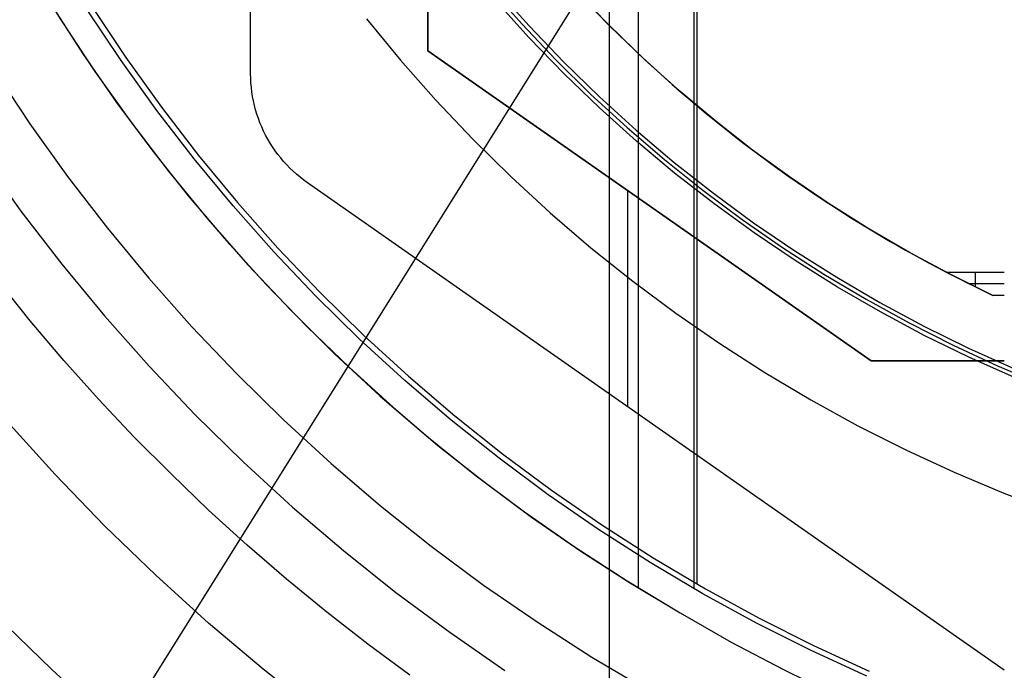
# Model space of a CAD drawing. Header units: millimetres. Extents: x 6239 to 7218, y -13987 to -13139.
# Tile 108 of 256: x 6693 to 6715, y -13494 to -13479. Entities that reach past the tile are written whole.
import ezdxf

# ---------------------------------------------------------------- set-up
doc = ezdxf.new("R2010")
doc.units = ezdxf.units.MM
doc.layers.add('color', color=7, linetype='Continuous')
doc.layers.add('luz', color=7, linetype='Continuous')

msp = doc.modelspace()

# ---------------------------------------------------------------- linework, layer by layer
at = {"color": 7, "true_color": 0xffffff}
for p, q in [((6706.57, -13419.413, 105.1), (6706.57, -13495.308, 105.1)), ((6707.218, -13422.748, 51.1), (6707.218, -13491.974, 51.1)), ((6708.479, -13422.72, 199.6), (6708.479, -13492.002, 199.6)), ((6708.542, -13422.828, 200.6), (6708.542, -13491.893, 200.6)), ((6698.479, -13480.381, 261.059), (6698.479, -13434.34, 261.059)), ((6698.479, -13480.381, 258.059), (6698.479, -13434.34, 258.059)), ((6698.479, -13480.381, 261.059), (6698.479, -13434.34, 261.059)), ((6698.479, -13480.381, 259.559), (6698.479, -13434.34, 259.559)), ((6698.479, -13480.381, 258.059), (6698.479, -13434.34, 258.059)), ((6702.479, -13434.861, 261.059), (6702.479, -13479.861, 261.059)), ((6702.479, -13479.861, 258.059), (6702.479, -13434.861, 258.059)), ((6702.479, -13479.861, 258.059), (6702.479, -13434.861, 258.059)), ((6702.479, -13434.861, 261.059), (6702.479, -13479.861, 261.059)), ((6702.479, -13434.861, 259.559), (6702.479, -13479.861, 259.559)), ((6693.47, -13477.976, 51.1), (6694.198, -13479.166, 51.1)), ((6693.47, -13477.976, 51.1), (6694.198, -13479.166, 51.1)), ((6705.81, -13478.506, 215.059), (6706.512, -13479.234, 215.059)), ((6705.86, -13478.559, 212.059), (6706.589, -13479.311, 212.059)), ((6705.86, -13478.559, 212.059), (6706.589, -13479.311, 212.059)), ((6706.61, -13479.332, 218.059), (6705.873, -13478.573, 218.059)), ((6706.61, -13479.332, 218.059), (6705.873, -13478.573, 218.059)), ((6693.977, -13478.815, 51.1), (6694.698, -13479.933, 51.1)), ((6695.56, -13480.083, 199.6), (6694.795, -13478.934, 199.6)), ((6695.56, -13480.083, 199.6), (6694.795, -13478.934, 199.6)), ((6694.901, -13478.866, 200.6), (6695.663, -13480.012, 200.6)), ((6694.901, -13478.866, 200.6), (6695.663, -13480.012, 200.6)), ((6694.198, -13479.166, 51.1), (6694.967, -13480.33, 51.1)), ((6694.198, -13479.166, 51.1), (6694.967, -13480.33, 51.1)), ((6706.512, -13479.234, 215.059), (6707.237, -13479.939, 215.059)), ((6706.589, -13479.311, 212.059), (6707.343, -13480.038, 212.059)), ((6706.589, -13479.311, 212.059), (6707.343, -13480.038, 212.059)), ((6707.372, -13480.065, 218.059), (6706.61, -13479.332, 218.059)), ((6707.372, -13480.065, 218.059), (6706.61, -13479.332, 218.059)), ((6702.479, -13479.861, 261.059), (6712.479, -13486.861, 261.059)), ((6712.479, -13486.861, 258.059), (6702.479, -13479.861, 258.059)), ((6702.479, -13479.861, 261.059), (6702.479, -13479.861, 258.059)), ((6712.479, -13486.861, 258.059), (6702.479, -13479.861, 258.059)), ((6702.479, -13479.861, 261.059), (6712.479, -13486.861, 261.059)), ((6712.479, -13486.861, 259.559), (6702.479, -13479.861, 259.559)), ((6702.479, -13479.861, 261.059), (6702.479, -13479.861, 258.059)), ((6694.698, -13479.933, 51.1), (6695.455, -13481.026, 51.1)), ((6696.364, -13481.206, 199.6), (6695.56, -13480.083, 199.6)), ((6696.364, -13481.206, 199.6), (6695.56, -13480.083, 199.6)), ((6695.663, -13480.012, 200.6), (6696.465, -13481.131, 200.6)), ((6695.663, -13480.012, 200.6), (6696.465, -13481.131, 200.6)), ((6707.237, -13479.939, 215.059), (6707.985, -13480.62, 215.059)), ((6707.343, -13480.038, 212.059), (6708.122, -13480.74, 212.059)), ((6707.343, -13480.038, 212.059), (6708.122, -13480.74, 212.059)), ((6708.158, -13480.771, 218.059), (6707.372, -13480.065, 218.059)), ((6708.158, -13480.771, 218.059), (6707.372, -13480.065, 218.059)), ((6692.685, -13480.285, 52.515), (6693.498, -13481.507, 52.515)), ((6692.685, -13480.285, 52.515), (6693.498, -13481.507, 52.515)), ((6694.967, -13480.33, 51.1), (6695.775, -13481.467, 51.1)), ((6694.967, -13480.33, 51.1), (6695.775, -13481.467, 51.1)), ((6698.481, -13480.484, 261.059), (6698.479, -13480.381, 261.059)), ((6698.479, -13480.381, 261.059), (6698.479, -13480.381, 258.059)), ((6698.481, -13480.484, 261.059), (6698.479, -13480.381, 261.059)), ((6698.479, -13480.381, 261.059), (6698.479, -13480.381, 258.059)), ((6698.481, -13480.484, 258.059), (6698.479, -13480.381, 258.059)), ((6698.481, -13480.484, 259.559), (6698.479, -13480.381, 259.559)), ((6698.481, -13480.484, 258.059), (6698.479, -13480.381, 258.059)), ((6698.486, -13480.587, 261.059), (6698.481, -13480.484, 261.059)), ((6698.486, -13480.587, 261.059), (6698.481, -13480.484, 261.059)), ((6698.486, -13480.587, 258.059), (6698.481, -13480.484, 258.059)), ((6698.486, -13480.587, 259.559), (6698.481, -13480.484, 259.559)), ((6698.486, -13480.587, 258.059), (6698.481, -13480.484, 258.059)), ((6698.495, -13480.689, 261.059), (6698.486, -13480.587, 261.059)), ((6698.495, -13480.689, 261.059), (6698.486, -13480.587, 261.059)), ((6698.495, -13480.689, 258.059), (6698.486, -13480.587, 258.059)), ((6698.495, -13480.689, 259.559), (6698.486, -13480.587, 259.559)), ((6698.495, -13480.689, 258.059), (6698.486, -13480.587, 258.059)), ((6698.507, -13480.792, 261.059), (6698.495, -13480.689, 261.059)), ((6698.507, -13480.792, 261.059), (6698.495, -13480.689, 261.059)), ((6698.507, -13480.792, 258.059), (6698.495, -13480.689, 258.059)), ((6698.507, -13480.792, 259.559), (6698.495, -13480.689, 259.559)), ((6698.507, -13480.792, 258.059), (6698.495, -13480.689, 258.059)), ((6707.985, -13480.62, 215.059), (6708.755, -13481.276, 215.059)), ((6708.122, -13480.74, 212.059), (6708.924, -13481.415, 212.059)), ((6708.122, -13480.74, 212.059), (6708.924, -13481.415, 212.059)), ((6698.523, -13480.893, 261.059), (6698.507, -13480.792, 261.059)), ((6698.523, -13480.893, 261.059), (6698.507, -13480.792, 261.059)), ((6698.523, -13480.893, 258.059), (6698.507, -13480.792, 258.059)), ((6698.523, -13480.893, 259.559), (6698.507, -13480.792, 259.559)), ((6698.523, -13480.893, 258.059), (6698.507, -13480.792, 258.059)), ((6698.542, -13480.994, 261.059), (6698.523, -13480.893, 261.059)), ((6698.542, -13480.994, 261.059), (6698.523, -13480.893, 261.059)), ((6698.542, -13480.994, 258.059), (6698.523, -13480.893, 258.059)), ((6698.542, -13480.994, 259.559), (6698.523, -13480.893, 259.559)), ((6698.542, -13480.994, 258.059), (6698.523, -13480.893, 258.059)), ((6708.969, -13481.451, 218.059), (6708.158, -13480.771, 218.059)), ((6708.969, -13481.451, 218.059), (6708.158, -13480.771, 218.059)), ((6695.455, -13481.026, 51.1), (6696.247, -13482.094, 51.1)), ((6696.465, -13481.131, 200.6), (6697.304, -13482.222, 200.6)), ((6696.465, -13481.131, 200.6), (6697.304, -13482.222, 200.6)), ((6698.565, -13481.095, 261.059), (6698.542, -13480.994, 261.059)), ((6698.565, -13481.095, 261.059), (6698.542, -13480.994, 261.059)), ((6698.565, -13481.095, 258.059), (6698.542, -13480.994, 258.059)), ((6698.565, -13481.095, 259.559), (6698.542, -13480.994, 259.559)), ((6698.565, -13481.095, 258.059), (6698.542, -13480.994, 258.059)), ((6698.591, -13481.194, 261.059), (6698.565, -13481.095, 261.059)), ((6698.591, -13481.194, 261.059), (6698.565, -13481.095, 261.059)), ((6698.591, -13481.194, 258.059), (6698.565, -13481.095, 258.059)), ((6698.591, -13481.194, 259.559), (6698.565, -13481.095, 259.559)), ((6698.591, -13481.194, 258.059), (6698.565, -13481.095, 258.059)), ((6698.621, -13481.293, 261.059), (6698.591, -13481.194, 261.059)), ((6698.621, -13481.293, 261.059), (6698.591, -13481.194, 261.059)), ((6698.621, -13481.293, 258.059), (6698.591, -13481.194, 258.059)), ((6698.621, -13481.293, 259.559), (6698.591, -13481.194, 259.559)), ((6698.621, -13481.293, 258.059), (6698.591, -13481.194, 258.059)), ((6697.206, -13482.3, 199.6), (6696.364, -13481.206, 199.6)), ((6697.206, -13482.3, 199.6), (6696.364, -13481.206, 199.6)), ((6698.654, -13481.39, 261.059), (6698.621, -13481.293, 261.059)), ((6698.654, -13481.39, 261.059), (6698.621, -13481.293, 261.059)), ((6698.654, -13481.39, 258.059), (6698.621, -13481.293, 258.059)), ((6698.654, -13481.39, 259.559), (6698.621, -13481.293, 259.559)), ((6698.654, -13481.39, 258.059), (6698.621, -13481.293, 258.059)), ((6698.69, -13481.486, 261.059), (6698.654, -13481.39, 261.059)), ((6698.69, -13481.486, 261.059), (6698.654, -13481.39, 261.059)), ((6698.69, -13481.486, 258.059), (6698.654, -13481.39, 258.059)), ((6698.69, -13481.486, 259.559), (6698.654, -13481.39, 259.559)), ((6698.69, -13481.486, 258.059), (6698.654, -13481.39, 258.059)), ((6708.755, -13481.276, 215.059), (6709.546, -13481.907, 215.059)), ((6708.924, -13481.415, 212.059), (6709.748, -13482.062, 212.059)), ((6708.924, -13481.415, 212.059), (6709.748, -13482.062, 212.059)), ((6693.498, -13481.507, 52.515), (6694.352, -13482.7, 52.515)), ((6693.498, -13481.507, 52.515), (6694.352, -13482.7, 52.515)), ((6695.775, -13481.467, 51.1), (6696.622, -13482.575, 51.1)), ((6695.775, -13481.467, 51.1), (6696.622, -13482.575, 51.1)), ((6698.73, -13481.581, 261.059), (6698.69, -13481.486, 261.059)), ((6698.73, -13481.581, 261.059), (6698.69, -13481.486, 261.059)), ((6698.73, -13481.581, 258.059), (6698.69, -13481.486, 258.059)), ((6698.73, -13481.581, 259.559), (6698.69, -13481.486, 259.559)), ((6698.73, -13481.581, 258.059), (6698.69, -13481.486, 258.059)), ((6698.772, -13481.675, 261.059), (6698.73, -13481.581, 261.059)), ((6698.772, -13481.675, 261.059), (6698.73, -13481.581, 261.059)), ((6698.772, -13481.675, 258.059), (6698.73, -13481.581, 258.059)), ((6698.772, -13481.675, 259.559), (6698.73, -13481.581, 259.559)), ((6698.772, -13481.675, 258.059), (6698.73, -13481.581, 258.059)), ((6709.802, -13482.102, 218.059), (6708.969, -13481.451, 218.059)), ((6709.802, -13482.102, 218.059), (6708.969, -13481.451, 218.059)), ((6698.818, -13481.767, 261.059), (6698.772, -13481.675, 261.059)), ((6698.818, -13481.767, 261.059), (6698.772, -13481.675, 261.059)), ((6698.818, -13481.767, 258.059), (6698.772, -13481.675, 258.059)), ((6698.818, -13481.767, 259.559), (6698.772, -13481.675, 259.559)), ((6698.818, -13481.767, 258.059), (6698.772, -13481.675, 258.059)), ((6698.867, -13481.857, 261.059), (6698.818, -13481.767, 261.059)), ((6698.867, -13481.857, 261.059), (6698.818, -13481.767, 261.059)), ((6698.867, -13481.857, 258.059), (6698.818, -13481.767, 258.059)), ((6698.867, -13481.857, 259.559), (6698.818, -13481.767, 259.559)), ((6698.867, -13481.857, 258.059), (6698.818, -13481.767, 258.059)), ((6698.919, -13481.946, 261.059), (6698.867, -13481.857, 261.059)), ((6698.919, -13481.946, 261.059), (6698.867, -13481.857, 261.059)), ((6698.919, -13481.946, 258.059), (6698.867, -13481.857, 258.059)), ((6698.919, -13481.946, 259.559), (6698.867, -13481.857, 259.559)), ((6698.919, -13481.946, 258.059), (6698.867, -13481.857, 258.059)), ((6698.975, -13482.033, 261.059), (6698.919, -13481.946, 261.059)), ((6698.975, -13482.033, 261.059), (6698.919, -13481.946, 261.059)), ((6698.975, -13482.033, 258.059), (6698.919, -13481.946, 258.059)), ((6698.975, -13482.033, 259.559), (6698.919, -13481.946, 259.559)), ((6698.975, -13482.033, 258.059), (6698.919, -13481.946, 258.059)), ((6699.033, -13482.118, 261.059), (6698.975, -13482.033, 261.059)), ((6699.033, -13482.118, 261.059), (6698.975, -13482.033, 261.059)), ((6699.033, -13482.118, 258.059), (6698.975, -13482.033, 258.059)), ((6699.033, -13482.118, 259.559), (6698.975, -13482.033, 259.559)), ((6699.033, -13482.118, 258.059), (6698.975, -13482.033, 258.059)), ((6709.546, -13481.907, 215.059), (6710.357, -13482.512, 215.059)), ((6709.748, -13482.062, 212.059), (6710.594, -13482.681, 212.059)), ((6709.748, -13482.062, 212.059), (6710.594, -13482.681, 212.059)), ((6692.418, -13482.252, 105.1), (6693.298, -13483.482, 105.1)), ((6692.418, -13482.252, 105.1), (6693.298, -13483.482, 105.1)), ((6696.247, -13482.094, 51.1), (6697.073, -13483.135, 51.1)), ((6698.085, -13483.365, 199.6), (6697.206, -13482.3, 199.6)), ((6698.085, -13483.365, 199.6), (6697.206, -13482.3, 199.6)), ((6697.304, -13482.222, 200.6), (6698.181, -13483.283, 200.6)), ((6697.304, -13482.222, 200.6), (6698.181, -13483.283, 200.6)), ((6699.094, -13482.2, 261.059), (6699.033, -13482.118, 261.059)), ((6699.094, -13482.2, 261.059), (6699.033, -13482.118, 261.059)), ((6699.094, -13482.2, 258.059), (6699.033, -13482.118, 258.059)), ((6699.094, -13482.2, 259.559), (6699.033, -13482.118, 259.559)), ((6699.094, -13482.2, 258.059), (6699.033, -13482.118, 258.059)), ((6699.157, -13482.281, 261.059), (6699.094, -13482.2, 261.059)), ((6699.157, -13482.281, 261.059), (6699.094, -13482.2, 261.059)), ((6699.157, -13482.281, 258.059), (6699.094, -13482.2, 258.059)), ((6699.157, -13482.281, 259.559), (6699.094, -13482.2, 259.559)), ((6699.157, -13482.281, 258.059), (6699.094, -13482.2, 258.059)), ((6699.224, -13482.36, 261.059), (6699.157, -13482.281, 261.059)), ((6699.224, -13482.36, 261.059), (6699.157, -13482.281, 261.059)), ((6699.224, -13482.36, 258.059), (6699.157, -13482.281, 258.059)), ((6699.224, -13482.36, 259.559), (6699.157, -13482.281, 259.559)), ((6699.224, -13482.36, 258.059), (6699.157, -13482.281, 258.059)), ((6710.657, -13482.725, 218.059), (6709.802, -13482.102, 218.059)), ((6710.657, -13482.725, 218.059), (6709.802, -13482.102, 218.059)), ((6699.293, -13482.436, 261.059), (6699.224, -13482.36, 261.059)), ((6699.293, -13482.436, 261.059), (6699.224, -13482.36, 261.059)), ((6699.293, -13482.436, 258.059), (6699.224, -13482.36, 258.059)), ((6699.293, -13482.436, 259.559), (6699.224, -13482.36, 259.559)), ((6699.293, -13482.436, 258.059), (6699.224, -13482.36, 258.059)), ((6699.365, -13482.51, 261.059), (6699.293, -13482.436, 261.059)), ((6699.365, -13482.51, 261.059), (6699.293, -13482.436, 261.059)), ((6699.365, -13482.51, 258.059), (6699.293, -13482.436, 258.059)), ((6699.365, -13482.51, 259.559), (6699.293, -13482.436, 259.559)), ((6699.365, -13482.51, 258.059), (6699.293, -13482.436, 258.059)), ((6699.439, -13482.581, 261.059), (6699.365, -13482.51, 261.059)), ((6699.439, -13482.581, 261.059), (6699.365, -13482.51, 261.059)), ((6699.439, -13482.581, 258.059), (6699.365, -13482.51, 258.059)), ((6699.439, -13482.581, 259.559), (6699.365, -13482.51, 259.559)), ((6699.439, -13482.581, 258.059), (6699.365, -13482.51, 258.059)), ((6710.357, -13482.512, 215.059), (6711.187, -13483.09, 215.059)), ((6694.352, -13482.7, 52.515), (6695.247, -13483.863, 52.515)), ((6694.352, -13482.7, 52.515), (6695.247, -13483.863, 52.515)), ((6696.622, -13482.575, 51.1), (6697.506, -13483.654, 51.1)), ((6696.622, -13482.575, 51.1), (6697.506, -13483.654, 51.1)), ((6699.516, -13482.649, 261.059), (6699.439, -13482.581, 261.059)), ((6699.516, -13482.649, 261.059), (6699.439, -13482.581, 261.059)), ((6699.516, -13482.649, 258.059), (6699.439, -13482.581, 258.059)), ((6699.516, -13482.649, 259.559), (6699.439, -13482.581, 259.559)), ((6699.516, -13482.649, 258.059), (6699.439, -13482.581, 258.059)), ((6699.594, -13482.715, 261.059), (6699.516, -13482.649, 261.059)), ((6699.594, -13482.715, 261.059), (6699.516, -13482.649, 261.059)), ((6699.594, -13482.715, 258.059), (6699.516, -13482.649, 258.059)), ((6699.594, -13482.715, 259.559), (6699.516, -13482.649, 259.559)), ((6699.594, -13482.715, 258.059), (6699.516, -13482.649, 258.059)), ((6699.676, -13482.779, 261.059), (6699.594, -13482.715, 261.059)), ((6699.676, -13482.779, 261.059), (6699.594, -13482.715, 261.059)), ((6699.676, -13482.779, 258.059), (6699.594, -13482.715, 258.059)), ((6699.676, -13482.779, 259.559), (6699.594, -13482.715, 259.559)), ((6699.676, -13482.779, 258.059), (6699.594, -13482.715, 258.059)), ((6710.594, -13482.681, 212.059), (6711.46, -13483.271, 212.059)), ((6710.594, -13482.681, 212.059), (6711.46, -13483.271, 212.059)), ((6711.532, -13483.318, 218.059), (6710.657, -13482.725, 218.059)), ((6711.532, -13483.318, 218.059), (6710.657, -13482.725, 218.059)), ((6699.759, -13482.839, 261.059), (6699.676, -13482.779, 261.059)), ((6699.759, -13482.839, 261.059), (6699.676, -13482.779, 261.059)), ((6699.759, -13482.839, 258.059), (6699.676, -13482.779, 258.059)), ((6699.759, -13482.839, 259.559), (6699.676, -13482.779, 259.559)), ((6699.759, -13482.839, 258.059), (6699.676, -13482.779, 258.059)), ((6715.479, -13493.843, 261.059), (6699.759, -13482.839, 261.059)), ((6699.759, -13482.839, 261.059), (6699.759, -13482.839, 258.059)), ((6715.479, -13493.843, 261.059), (6699.759, -13482.839, 261.059)), ((6699.759, -13482.839, 261.059), (6699.759, -13482.839, 258.059)), ((6715.479, -13493.843, 258.059), (6699.759, -13482.839, 258.059)), ((6715.479, -13493.843, 259.559), (6699.759, -13482.839, 259.559)), ((6715.479, -13493.843, 258.059), (6699.759, -13482.839, 258.059)), ((6697.073, -13483.135, 51.1), (6697.933, -13484.149, 51.1)), ((6706.979, -13483.011, 258.059), (6706.979, -13487.893, 258.059)), ((6711.187, -13483.09, 215.059), (6712.036, -13483.64, 215.059)), ((6699.001, -13484.398, 199.6), (6698.085, -13483.365, 199.6)), ((6699.001, -13484.398, 199.6), (6698.085, -13483.365, 199.6)), ((6698.181, -13483.283, 200.6), (6699.094, -13484.314, 200.6)), ((6698.181, -13483.283, 200.6), (6699.094, -13484.314, 200.6)), ((6707.479, -13483.361, 261.059), (6707.479, -13483.361, 258.059)), ((6711.46, -13483.271, 212.059), (6712.345, -13483.831, 212.059)), ((6711.46, -13483.271, 212.059), (6712.345, -13483.831, 212.059)), ((6712.427, -13483.881, 218.059), (6711.532, -13483.318, 218.059)), ((6712.427, -13483.881, 218.059), (6711.532, -13483.318, 218.059)), ((6693.298, -13483.482, 105.1), (6694.221, -13484.681, 105.1)), ((6693.298, -13483.482, 105.1), (6694.221, -13484.681, 105.1)), ((6712.036, -13483.64, 215.059), (6712.902, -13484.163, 215.059)), ((6695.247, -13483.863, 52.515), (6696.181, -13484.994, 52.515)), ((6695.247, -13483.863, 52.515), (6696.181, -13484.994, 52.515)), ((6697.506, -13483.654, 51.1), (6698.427, -13484.702, 51.1)), ((6697.506, -13483.654, 51.1), (6698.427, -13484.702, 51.1)), ((6712.345, -13483.831, 212.059), (6713.249, -13484.361, 212.059)), ((6712.345, -13483.831, 212.059), (6713.249, -13484.361, 212.059)), ((6713.341, -13484.413, 218.059), (6712.427, -13483.881, 218.059)), ((6713.341, -13484.413, 218.059), (6712.427, -13483.881, 218.059)), ((6697.933, -13484.149, 51.1), (6698.826, -13485.134, 51.1)), ((6699.094, -13484.314, 200.6), (6700.041, -13485.312, 200.6)), ((6699.094, -13484.314, 200.6), (6700.041, -13485.312, 200.6)), ((6712.902, -13484.163, 215.059), (6713.785, -13484.657, 215.059)), ((6699.952, -13485.4, 199.6), (6699.001, -13484.398, 199.6)), ((6699.952, -13485.4, 199.6), (6699.001, -13484.398, 199.6)), ((6713.249, -13484.361, 212.059), (6714.17, -13484.861, 212.059)), ((6713.249, -13484.361, 212.059), (6714.17, -13484.861, 212.059)), ((6714.273, -13484.914, 218.059), (6713.341, -13484.413, 218.059)), ((6714.273, -13484.914, 218.059), (6713.341, -13484.413, 218.059)), ((6694.221, -13484.681, 105.1), (6695.184, -13485.847, 105.1)), ((6694.221, -13484.681, 105.1), (6695.184, -13485.847, 105.1)), ((6698.427, -13484.702, 51.1), (6699.383, -13485.717, 51.1)), ((6698.427, -13484.702, 51.1), (6699.383, -13485.717, 51.1)), ((6713.785, -13484.657, 215.059), (6714.683, -13485.122, 215.059)), ((6714.17, -13484.861, 212.059), (6715.479, -13484.861, 212.059)), ((6714.17, -13484.861, 212.059), (6715.221, -13485.382, 218.059)), ((6714.17, -13484.861, 212.059), (6715.479, -13484.861, 212.059)), ((6714.17, -13484.861, 212.059), (6715.221, -13485.382, 218.059)), ((6715.221, -13485.382, 218.059), (6714.273, -13484.914, 218.059)), ((6715.221, -13485.382, 218.059), (6714.273, -13484.914, 218.059)), ((6714.825, -13484.861, 212.059), (6714.825, -13485.192, 215.864)), ((6693.504, -13485.955, 60.689), (6692.767, -13485.04, 60.689)), ((6693.504, -13485.955, 60.689), (6692.767, -13485.04, 60.689)), ((6696.181, -13484.994, 52.515), (6697.154, -13486.092, 52.515)), ((6696.181, -13484.994, 52.515), (6697.154, -13486.092, 52.515)), ((6698.826, -13485.134, 51.1), (6699.751, -13486.089, 51.1)), ((6715.479, -13485.122, 215.059), (6714.683, -13485.122, 215.059)), ((6700.937, -13486.368, 199.6), (6699.952, -13485.4, 199.6)), ((6700.937, -13486.368, 199.6), (6699.952, -13485.4, 199.6)), ((6700.041, -13485.312, 200.6), (6701.023, -13486.277, 200.6)), ((6700.041, -13485.312, 200.6), (6701.023, -13486.277, 200.6)), ((6715.479, -13485.382, 218.059), (6715.221, -13485.382, 218.059)), ((6715.479, -13485.382, 218.059), (6715.221, -13485.382, 218.059)), ((6695.184, -13485.847, 105.1), (6696.187, -13486.979, 105.1)), ((6695.184, -13485.847, 105.1), (6696.187, -13486.979, 105.1)), ((6699.383, -13485.717, 51.1), (6700.374, -13486.699, 51.1)), ((6699.383, -13485.717, 51.1), (6700.374, -13486.699, 51.1)), ((6694.265, -13486.85, 60.689), (6693.504, -13485.955, 60.689)), ((6694.265, -13486.85, 60.689), (6693.504, -13485.955, 60.689)), ((6699.751, -13486.089, 51.1), (6700.706, -13487.014, 51.1)), ((6697.154, -13486.092, 52.515), (6698.165, -13487.156, 52.515)), ((6697.154, -13486.092, 52.515), (6698.165, -13487.156, 52.515)), ((6701.023, -13486.277, 200.6), (6702.038, -13487.207, 200.6)), ((6701.023, -13486.277, 200.6), (6702.038, -13487.207, 200.6)), ((6701.954, -13487.301, 199.6), (6700.937, -13486.368, 199.6)), ((6701.954, -13487.301, 199.6), (6700.937, -13486.368, 199.6)), ((6700.374, -13486.699, 51.1), (6701.397, -13487.647, 51.1)), ((6700.374, -13486.699, 51.1), (6701.397, -13487.647, 51.1)), ((6695.049, -13487.725, 60.689), (6694.265, -13486.85, 60.689)), ((6695.049, -13487.725, 60.689), (6694.265, -13486.85, 60.689)), ((6696.187, -13486.979, 105.1), (6697.229, -13488.076, 105.1)), ((6696.187, -13486.979, 105.1), (6697.229, -13488.076, 105.1)), ((6712.479, -13486.861, 261.059), (6715.479, -13486.861, 261.059)), ((6715.479, -13486.861, 258.059), (6712.479, -13486.861, 258.059)), ((6712.479, -13486.861, 261.059), (6712.479, -13486.861, 258.059)), ((6715.479, -13486.861, 258.059), (6712.479, -13486.861, 258.059)), ((6712.479, -13486.861, 261.059), (6715.479, -13486.861, 261.059)), ((6715.479, -13486.861, 259.559), (6712.479, -13486.861, 259.559)), ((6712.479, -13486.861, 261.059), (6712.479, -13486.861, 258.059)), ((6713.979, -13486.861, 261.059), (6713.979, -13486.861, 258.059)), ((6698.165, -13487.156, 52.515), (6699.211, -13488.185, 52.515)), ((6698.165, -13487.156, 52.515), (6699.211, -13488.185, 52.515)), ((6700.706, -13487.014, 51.1), (6701.691, -13487.907, 51.1)), ((6703.004, -13488.199, 199.6), (6701.954, -13487.301, 199.6)), ((6703.004, -13488.199, 199.6), (6701.954, -13487.301, 199.6)), ((6702.038, -13487.207, 200.6), (6703.084, -13488.102, 200.6)), ((6702.038, -13487.207, 200.6), (6703.084, -13488.102, 200.6)), ((6695.855, -13488.58, 60.689), (6695.049, -13487.725, 60.689)), ((6695.855, -13488.58, 60.689), (6695.049, -13487.725, 60.689)), ((6701.397, -13487.647, 51.1), (6702.453, -13488.559, 51.1)), ((6701.397, -13487.647, 51.1), (6702.453, -13488.559, 51.1)), ((6697.229, -13488.076, 105.1), (6698.308, -13489.137, 105.1)), ((6697.229, -13488.076, 105.1), (6698.308, -13489.137, 105.1)), ((6701.691, -13487.907, 51.1), (6702.705, -13488.767, 51.1)), ((6694.067, -13489.424, 62.1), (6692.991, -13488.229, 62.1)), ((6694.067, -13489.424, 62.1), (6692.991, -13488.229, 62.1)), ((6699.211, -13488.185, 52.515), (6700.293, -13489.177, 52.515)), ((6699.211, -13488.185, 52.515), (6700.293, -13489.177, 52.515)), ((6704.083, -13489.06, 199.6), (6703.004, -13488.199, 199.6)), ((6704.083, -13489.06, 199.6), (6703.004, -13488.199, 199.6)), ((6703.084, -13488.102, 200.6), (6704.16, -13488.96, 200.6)), ((6703.084, -13488.102, 200.6), (6704.16, -13488.96, 200.6)), ((6707.619, -13488.341, 258.059), (6707.619, -13488.341, 261.059)), ((6696.683, -13489.414, 60.689), (6695.855, -13488.58, 60.689)), ((6696.683, -13489.414, 60.689), (6695.855, -13488.58, 60.689)), ((6702.453, -13488.559, 51.1), (6703.539, -13489.434, 51.1)), ((6702.453, -13488.559, 51.1), (6703.539, -13489.434, 51.1)), ((6702.705, -13488.767, 51.1), (6703.746, -13489.593, 51.1)), ((6704.16, -13488.96, 200.6), (6705.265, -13489.781, 200.6)), ((6704.16, -13488.96, 200.6), (6705.265, -13489.781, 200.6)), ((6698.308, -13489.137, 105.1), (6699.422, -13490.159, 105.1)), ((6698.308, -13489.137, 105.1), (6699.422, -13490.159, 105.1)), ((6700.293, -13489.177, 52.515), (6701.408, -13490.131, 52.515)), ((6700.293, -13489.177, 52.515), (6701.408, -13490.131, 52.515)), ((6705.192, -13489.883, 199.6), (6704.083, -13489.06, 199.6)), ((6705.192, -13489.883, 199.6), (6704.083, -13489.06, 199.6)), ((6697.532, -13490.227, 60.689), (6696.683, -13489.414, 60.689)), ((6697.532, -13490.227, 60.689), (6696.683, -13489.414, 60.689)), ((6695.184, -13490.582, 62.1), (6694.067, -13489.424, 62.1)), ((6695.184, -13490.582, 62.1), (6694.067, -13489.424, 62.1)), ((6703.539, -13489.434, 51.1), (6704.655, -13490.271, 51.1)), ((6703.539, -13489.434, 51.1), (6704.655, -13490.271, 51.1)), ((6703.746, -13489.593, 51.1), (6704.814, -13490.385, 51.1)), ((6705.265, -13489.781, 200.6), (6706.398, -13490.563, 200.6)), ((6705.265, -13489.781, 200.6), (6706.398, -13490.563, 200.6)), ((6706.328, -13490.667, 199.6), (6705.192, -13489.883, 199.6)), ((6706.328, -13490.667, 199.6), (6705.192, -13489.883, 199.6)), ((6698.402, -13491.019, 60.689), (6697.532, -13490.227, 60.689)), ((6698.402, -13491.019, 60.689), (6697.532, -13490.227, 60.689)), ((6699.422, -13490.159, 105.1), (6700.572, -13491.143, 105.1)), ((6699.422, -13490.159, 105.1), (6700.572, -13491.143, 105.1)), ((6701.408, -13490.131, 52.515), (6702.555, -13491.046, 52.515)), ((6701.408, -13490.131, 52.515), (6702.555, -13491.046, 52.515)), ((6704.655, -13490.271, 51.1), (6705.799, -13491.069, 51.1)), ((6704.655, -13490.271, 51.1), (6705.799, -13491.069, 51.1)), ((6704.814, -13490.385, 51.1), (6705.907, -13491.142, 51.1)), ((6696.339, -13491.701, 62.1), (6695.184, -13490.582, 62.1)), ((6696.339, -13491.701, 62.1), (6695.184, -13490.582, 62.1)), ((6707.491, -13491.412, 199.6), (6706.328, -13490.667, 199.6)), ((6707.491, -13491.412, 199.6), (6706.328, -13490.667, 199.6)), ((6706.398, -13490.563, 200.6), (6707.557, -13491.305, 200.6)), ((6706.398, -13490.563, 200.6), (6707.557, -13491.305, 200.6)), ((6699.291, -13491.788, 60.689), (6698.402, -13491.019, 60.689)), ((6699.291, -13491.788, 60.689), (6698.402, -13491.019, 60.689)), ((6700.572, -13491.143, 105.1), (6701.754, -13492.086, 105.1)), ((6700.572, -13491.143, 105.1), (6701.754, -13492.086, 105.1)), ((6702.555, -13491.046, 52.515), (6703.733, -13491.92, 52.515)), ((6702.555, -13491.046, 52.515), (6703.733, -13491.92, 52.515)), ((6705.799, -13491.069, 51.1), (6706.969, -13491.828, 51.1)), ((6705.799, -13491.069, 51.1), (6706.969, -13491.828, 51.1)), ((6705.907, -13491.142, 51.1), (6707.025, -13491.862, 51.1)), ((6708.679, -13492.116, 199.6), (6707.491, -13491.412, 199.6)), ((6708.679, -13492.116, 199.6), (6707.491, -13491.412, 199.6)), ((6707.557, -13491.305, 200.6), (6708.741, -13492.007, 200.6)), ((6707.557, -13491.305, 200.6), (6708.741, -13492.007, 200.6)), ((6697.532, -13492.78, 62.1), (6696.339, -13491.701, 62.1)), ((6697.532, -13492.78, 62.1), (6696.339, -13491.701, 62.1)), ((6700.199, -13492.535, 60.689), (6699.291, -13491.788, 60.689)), ((6700.199, -13492.535, 60.689), (6699.291, -13491.788, 60.689)), ((6706.969, -13491.828, 51.1), (6708.165, -13492.546, 51.1)), ((6706.969, -13491.828, 51.1), (6708.165, -13492.546, 51.1)), ((6707.025, -13491.862, 51.1), (6708.165, -13492.546, 51.1)), ((6701.754, -13492.086, 105.1), (6702.969, -13492.987, 105.1)), ((6701.754, -13492.086, 105.1), (6702.969, -13492.987, 105.1)), ((6703.733, -13491.92, 52.515), (6704.941, -13492.754, 52.515)), ((6703.733, -13491.92, 52.515), (6704.941, -13492.754, 52.515)), ((6708.741, -13492.007, 200.6), (6709.949, -13492.668, 200.6)), ((6708.741, -13492.007, 200.6), (6709.949, -13492.668, 200.6)), ((6709.89, -13492.779, 199.6), (6708.679, -13492.116, 199.6)), ((6709.89, -13492.779, 199.6), (6708.679, -13492.116, 199.6)), ((6701.126, -13493.258, 60.689), (6700.199, -13492.535, 60.689)), ((6701.126, -13493.258, 60.689), (6700.199, -13492.535, 60.689)), ((6708.165, -13492.546, 51.1), (6709.32, -13493.208, 51.1)), ((6708.165, -13492.546, 51.1), (6709.32, -13493.208, 51.1)), ((6709.949, -13492.668, 200.6), (6711.178, -13493.286, 200.6)), ((6709.949, -13492.668, 200.6), (6711.178, -13493.286, 200.6)), ((6692.984, -13492.851, 103.064), (6693.996, -13493.83, 103.064)), ((6692.984, -13492.851, 103.064), (6693.996, -13493.83, 103.064)), ((6698.761, -13493.817, 62.1), (6697.532, -13492.78, 62.1)), ((6698.761, -13493.817, 62.1), (6697.532, -13492.78, 62.1)), ((6704.941, -13492.754, 52.515), (6706.176, -13493.545, 52.515)), ((6704.941, -13492.754, 52.515), (6706.176, -13493.545, 52.515)), ((6711.124, -13493.4, 199.6), (6709.89, -13492.779, 199.6)), ((6711.124, -13493.4, 199.6), (6709.89, -13492.779, 199.6)), ((6702.969, -13492.987, 105.1), (6704.214, -13493.847, 105.1)), ((6702.969, -13492.987, 105.1), (6704.214, -13493.847, 105.1)), ((6702.071, -13493.958, 60.689), (6701.126, -13493.258, 60.689)), ((6702.071, -13493.958, 60.689), (6701.126, -13493.258, 60.689)), ((6709.32, -13493.208, 51.1), (6710.497, -13493.83, 51.1)), ((6709.32, -13493.208, 51.1), (6710.497, -13493.83, 51.1)), ((6712.378, -13493.977, 199.6), (6711.124, -13493.4, 199.6)), ((6712.378, -13493.977, 199.6), (6711.124, -13493.4, 199.6)), ((6711.178, -13493.286, 200.6), (6712.429, -13493.862, 200.6)), ((6711.178, -13493.286, 200.6), (6712.429, -13493.862, 200.6)), ((6706.176, -13493.545, 52.515), (6707.438, -13494.294, 52.515)), ((6706.176, -13493.545, 52.515), (6707.438, -13494.294, 52.515)), ((6693.996, -13493.83, 103.064), (6695.034, -13494.78, 103.064)), ((6693.996, -13493.83, 103.064), (6695.034, -13494.78, 103.064)), ((6700.025, -13494.812, 62.1), (6698.761, -13493.817, 62.1)), ((6700.025, -13494.812, 62.1), (6698.761, -13493.817, 62.1)), ((6710.497, -13493.83, 51.1), (6711.695, -13494.411, 51.1)), ((6710.497, -13493.83, 51.1), (6711.695, -13494.411, 51.1))]:
    msp.add_line(p, q, dxfattribs=at)
at = {"layer": 'color', "color": 254, "true_color": 0xcad1ee}
for p, q in [((6703.868, -13478.434, 33.4), (6704.603, -13479.264, 33.4)), ((6704.013, -13478.463, 28.2), (6704.762, -13479.301, 28.2)), ((6704.013, -13478.463, 28.2), (6704.762, -13479.301, 28.2)), ((6704.76, -13479.566, 38.6), (6704.008, -13478.734, 38.6)), ((6704.76, -13479.566, 38.6), (6704.008, -13478.734, 38.6)), ((6701.091, -13479.138, 30.3), (6701.859, -13480.071, 30.3)), ((6701.091, -13479.138, 30.3), (6701.859, -13480.071, 30.3)), ((6701.091, -13479.138, 38.6), (6701.859, -13480.071, 38.6)), ((6701.091, -13479.138, 34.45), (6701.859, -13480.071, 34.45)), ((6701.091, -13479.138, 38.6), (6701.859, -13480.071, 38.6)), ((6704.603, -13479.264, 33.4), (6705.366, -13480.067, 33.4)), ((6704.762, -13479.301, 28.2), (6705.539, -13480.113, 28.2)), ((6704.762, -13479.301, 28.2), (6705.539, -13480.113, 28.2)), ((6705.541, -13480.372, 38.6), (6704.76, -13479.566, 38.6)), ((6705.541, -13480.372, 38.6), (6704.76, -13479.566, 38.6)), ((6701.859, -13480.071, 30.3), (6702.659, -13480.977, 30.3)), ((6701.859, -13480.071, 30.3), (6702.659, -13480.977, 30.3)), ((6701.859, -13480.071, 38.6), (6702.659, -13480.977, 38.6)), ((6701.859, -13480.071, 34.45), (6702.659, -13480.977, 34.45)), ((6701.859, -13480.071, 38.6), (6702.659, -13480.977, 38.6)), ((6705.366, -13480.067, 33.4), (6706.156, -13480.845, 33.4)), ((6705.539, -13480.113, 28.2), (6706.345, -13480.898, 28.2)), ((6705.539, -13480.113, 28.2), (6706.345, -13480.898, 28.2)), ((6706.349, -13481.15, 38.6), (6705.541, -13480.372, 38.6)), ((6706.349, -13481.15, 38.6), (6705.541, -13480.372, 38.6)), ((6702.659, -13480.977, 30.3), (6703.49, -13481.854, 30.3)), ((6702.659, -13480.977, 30.3), (6703.49, -13481.854, 30.3)), ((6702.659, -13480.977, 38.6), (6703.49, -13481.854, 38.6)), ((6702.659, -13480.977, 34.45), (6703.49, -13481.854, 34.45)), ((6702.659, -13480.977, 38.6), (6703.49, -13481.854, 38.6)), ((6706.156, -13480.845, 33.4), (6706.973, -13481.595, 33.4)), ((6706.345, -13480.898, 28.2), (6707.177, -13481.654, 28.2)), ((6706.345, -13480.898, 28.2), (6707.177, -13481.654, 28.2)), ((6707.183, -13481.9, 38.6), (6706.349, -13481.15, 38.6)), ((6707.183, -13481.9, 38.6), (6706.349, -13481.15, 38.6)), ((6706.973, -13481.595, 33.4), (6707.814, -13482.316, 33.4)), ((6703.49, -13481.854, 30.3), (6704.35, -13482.702, 30.3)), ((6703.49, -13481.854, 30.3), (6704.35, -13482.702, 30.3)), ((6703.49, -13481.854, 38.6), (6704.35, -13482.702, 38.6)), ((6703.49, -13481.854, 34.45), (6704.35, -13482.702, 34.45)), ((6703.49, -13481.854, 38.6), (6704.35, -13482.702, 38.6)), ((6707.177, -13481.654, 28.2), (6708.035, -13482.38, 28.2)), ((6707.177, -13481.654, 28.2), (6708.035, -13482.38, 28.2)), ((6708.043, -13482.621, 38.6), (6707.183, -13481.9, 38.6)), ((6708.043, -13482.621, 38.6), (6707.183, -13481.9, 38.6)), ((6707.814, -13482.316, 33.4), (6708.68, -13483.008, 33.4)), ((6708.035, -13482.38, 28.2), (6708.918, -13483.076, 28.2)), ((6708.035, -13482.38, 28.2), (6708.918, -13483.076, 28.2)), ((6704.35, -13482.702, 30.3), (6705.239, -13483.52, 30.3)), ((6704.35, -13482.702, 30.3), (6705.239, -13483.52, 30.3)), ((6704.35, -13482.702, 38.6), (6705.239, -13483.52, 38.6)), ((6704.35, -13482.702, 34.45), (6705.239, -13483.52, 34.45)), ((6704.35, -13482.702, 38.6), (6705.239, -13483.52, 38.6)), ((6708.927, -13483.311, 38.6), (6708.043, -13482.621, 38.6)), ((6708.927, -13483.311, 38.6), (6708.043, -13482.621, 38.6)), ((6708.68, -13483.008, 33.4), (6709.568, -13483.671, 33.4)), ((6708.918, -13483.076, 28.2), (6709.824, -13483.742, 28.2)), ((6708.918, -13483.076, 28.2), (6709.824, -13483.742, 28.2)), ((6709.834, -13483.971, 38.6), (6708.927, -13483.311, 38.6)), ((6709.834, -13483.971, 38.6), (6708.927, -13483.311, 38.6)), ((6705.239, -13483.52, 30.3), (6706.156, -13484.307, 30.3)), ((6705.239, -13483.52, 30.3), (6706.156, -13484.307, 30.3)), ((6705.239, -13483.52, 38.6), (6706.156, -13484.307, 38.6)), ((6705.239, -13483.52, 34.45), (6706.156, -13484.307, 34.45)), ((6705.239, -13483.52, 38.6), (6706.156, -13484.307, 38.6)), ((6709.568, -13483.671, 33.4), (6710.479, -13484.302, 33.4)), ((6709.824, -13483.742, 28.2), (6710.753, -13484.375, 28.2)), ((6709.824, -13483.742, 28.2), (6710.753, -13484.375, 28.2)), ((6710.764, -13484.599, 38.6), (6709.834, -13483.971, 38.6)), ((6710.764, -13484.599, 38.6), (6709.834, -13483.971, 38.6)), ((6706.156, -13484.307, 30.3), (6707.1, -13485.062, 30.3)), ((6706.156, -13484.307, 30.3), (6707.1, -13485.062, 30.3)), ((6706.156, -13484.307, 38.6), (6707.1, -13485.062, 38.6)), ((6706.156, -13484.307, 34.45), (6707.1, -13485.062, 34.45)), ((6706.156, -13484.307, 38.6), (6707.1, -13485.062, 38.6)), ((6710.479, -13484.302, 33.4), (6711.411, -13484.902, 33.4)), ((6710.753, -13484.375, 28.2), (6711.703, -13484.975, 28.2)), ((6710.753, -13484.375, 28.2), (6711.703, -13484.975, 28.2)), ((6711.715, -13485.194, 38.6), (6710.764, -13484.599, 38.6)), ((6711.715, -13485.194, 38.6), (6710.764, -13484.599, 38.6)), ((6711.411, -13484.902, 33.4), (6712.363, -13485.47, 33.4)), ((6711.703, -13484.975, 28.2), (6712.674, -13485.542, 28.2)), ((6711.703, -13484.975, 28.2), (6712.674, -13485.542, 28.2)), ((6707.1, -13485.062, 30.3), (6708.069, -13485.783, 30.3)), ((6707.1, -13485.062, 30.3), (6708.069, -13485.783, 30.3)), ((6707.1, -13485.062, 38.6), (6708.069, -13485.783, 38.6)), ((6707.1, -13485.062, 34.45), (6708.069, -13485.783, 34.45)), ((6707.1, -13485.062, 38.6), (6708.069, -13485.783, 38.6)), ((6712.685, -13485.756, 38.6), (6711.715, -13485.194, 38.6)), ((6712.685, -13485.756, 38.6), (6711.715, -13485.194, 38.6)), ((6712.363, -13485.47, 33.4), (6713.334, -13486.005, 33.4)), ((6712.674, -13485.542, 28.2), (6713.664, -13486.075, 28.2)), ((6712.674, -13485.542, 28.2), (6713.664, -13486.075, 28.2)), ((6708.069, -13485.783, 30.3), (6709.062, -13486.471, 30.3)), ((6708.069, -13485.783, 30.3), (6709.062, -13486.471, 30.3)), ((6708.069, -13485.783, 38.6), (6709.062, -13486.471, 38.6)), ((6708.069, -13485.783, 34.45), (6709.062, -13486.471, 34.45)), ((6708.069, -13485.783, 38.6), (6709.062, -13486.471, 38.6)), ((6713.675, -13486.285, 38.6), (6712.685, -13485.756, 38.6)), ((6713.675, -13486.285, 38.6), (6712.685, -13485.756, 38.6)), ((6713.334, -13486.005, 33.4), (6714.322, -13486.507, 33.4)), ((6713.664, -13486.075, 28.2), (6714.672, -13486.573, 28.2)), ((6713.664, -13486.075, 28.2), (6714.672, -13486.573, 28.2)), ((6714.682, -13486.779, 38.6), (6713.675, -13486.285, 38.6)), ((6714.682, -13486.779, 38.6), (6713.675, -13486.285, 38.6)), ((6709.062, -13486.471, 30.3), (6710.079, -13487.124, 30.3)), ((6709.062, -13486.471, 30.3), (6710.079, -13487.124, 30.3)), ((6709.062, -13486.471, 38.6), (6710.079, -13487.124, 38.6)), ((6709.062, -13486.471, 34.45), (6710.079, -13487.124, 34.45)), ((6709.062, -13486.471, 38.6), (6710.079, -13487.124, 38.6)), ((6714.322, -13486.507, 33.4), (6715.327, -13486.974, 33.4)), ((6714.672, -13486.573, 28.2), (6715.697, -13487.036, 28.2)), ((6714.672, -13486.573, 28.2), (6715.697, -13487.036, 28.2)), ((6715.706, -13487.238, 38.6), (6714.682, -13486.779, 38.6)), ((6715.706, -13487.238, 38.6), (6714.682, -13486.779, 38.6)), ((6715.327, -13486.974, 33.4), (6716.348, -13487.407, 33.4)), ((6710.079, -13487.124, 30.3), (6711.117, -13487.742, 30.3)), ((6710.079, -13487.124, 30.3), (6711.117, -13487.742, 30.3)), ((6710.079, -13487.124, 38.6), (6711.117, -13487.742, 38.6)), ((6710.079, -13487.124, 34.45), (6711.117, -13487.742, 34.45)), ((6710.079, -13487.124, 38.6), (6711.117, -13487.742, 38.6)), ((6711.117, -13487.742, 30.3), (6712.176, -13488.324, 30.3)), ((6711.117, -13487.742, 30.3), (6712.176, -13488.324, 30.3)), ((6711.117, -13487.742, 38.6), (6712.176, -13488.324, 38.6)), ((6711.117, -13487.742, 34.45), (6712.176, -13488.324, 34.45)), ((6711.117, -13487.742, 38.6), (6712.176, -13488.324, 38.6)), ((6712.176, -13488.324, 30.3), (6713.255, -13488.868, 30.3)), ((6712.176, -13488.324, 30.3), (6713.255, -13488.868, 30.3)), ((6712.176, -13488.324, 38.6), (6713.255, -13488.868, 38.6)), ((6712.176, -13488.324, 34.45), (6713.255, -13488.868, 34.45)), ((6712.176, -13488.324, 38.6), (6713.255, -13488.868, 38.6)), ((6713.255, -13488.868, 30.3), (6714.351, -13489.375, 30.3)), ((6713.255, -13488.868, 30.3), (6714.351, -13489.375, 30.3)), ((6713.255, -13488.868, 38.6), (6714.351, -13489.375, 38.6)), ((6713.255, -13488.868, 34.45), (6714.351, -13489.375, 34.45)), ((6713.255, -13488.868, 38.6), (6714.351, -13489.375, 38.6)), ((6714.351, -13489.375, 30.3), (6715.465, -13489.844, 30.3)), ((6714.351, -13489.375, 30.3), (6715.465, -13489.844, 30.3)), ((6714.351, -13489.375, 38.6), (6715.465, -13489.844, 38.6)), ((6714.351, -13489.375, 34.45), (6715.465, -13489.844, 34.45)), ((6714.351, -13489.375, 38.6), (6715.465, -13489.844, 38.6)), ((6715.465, -13489.844, 30.3), (6716.594, -13490.274, 30.3)), ((6715.465, -13489.844, 30.3), (6716.594, -13490.274, 30.3)), ((6715.465, -13489.844, 38.6), (6716.594, -13490.274, 38.6)), ((6715.465, -13489.844, 34.45), (6716.594, -13490.274, 34.45)), ((6715.465, -13489.844, 38.6), (6716.594, -13490.274, 38.6))]:
    msp.add_line(p, q, dxfattribs=at)
at = {"layer": 'luz', "color": 254, "true_color": 0xcad1ee}
for p, q in [((6801.826, -13325.085, -34.05), (6641.755, -13581.278, -34.05)), ((6801.826, -13325.085, -32.55), (6641.755, -13581.278, -32.55))]:
    msp.add_line(p, q, dxfattribs=at)

doc.saveas('drawing.dxf')
